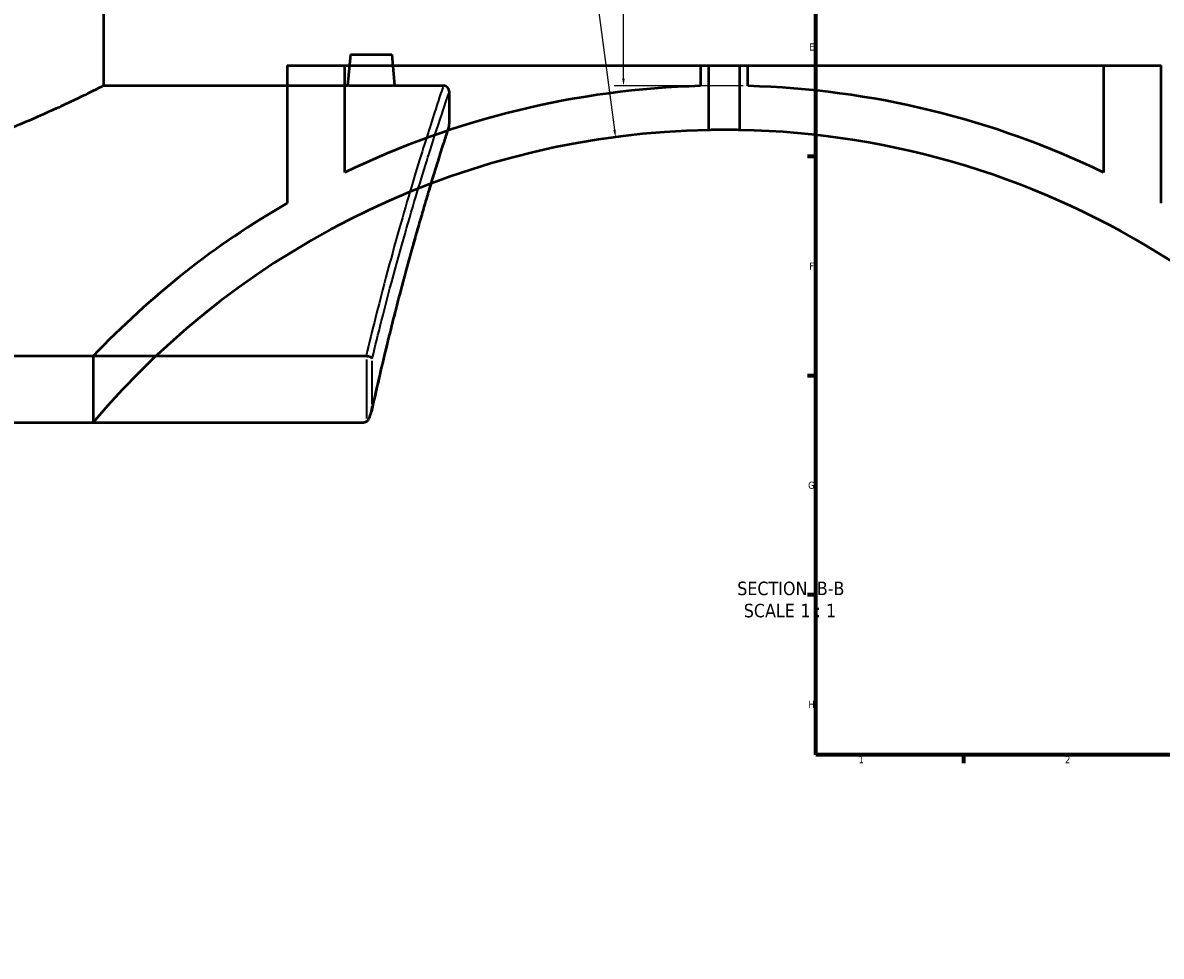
# Model space of a CAD drawing. Header units: millimetres. Extents: x -634 to 1178, y -305 to 960.
# Tile 2 of 12: x -249 to 137, y -48 to 268. Entities that reach past the tile are written whole.
import ezdxf

# ---------------------------------------------------------------- set-up
doc = ezdxf.new("R2010")
doc.units = ezdxf.units.MM
for name, color, linetype, lineweight in [('Border (ANSI)', 7, 'Continuous', 70), ('Dimension (ANSI)', 7, 'Continuous', 25), ('Symbol (ANSI)', 7, 'Continuous', 25), ('Visible (ANSI)', 7, 'Continuous', 50), ('Visible Narrow (ANSI)', 7, 'Continuous', 35)]:
    doc.layers.add(name, color=color, linetype=linetype, lineweight=lineweight)
doc.styles.add('Label Text (ANSI)', font='tahoma.ttf')
doc.styles.add('Note Text (ANSI)', font='tahoma.ttf')
doc.dimstyles.new('Default - mm (ANSI)', dxfattribs={"dimtxt": 2.4, "dimasz": 2.5, "dimexe": 3.175, "dimexo": 1.6002, "dimgap": 0.8, "dimtad": 0, "dimtoh": 1, "dimdec": 0, "dimrnd": 1e-08, "dimzin": 4, "dimdsep": 46, "dimtxsty": 'Note Text (ANSI)', "dimcen": 0.09, "dimdle": 10, "dimclrd": 256, "dimclre": 256, "dimclrt": 5, "dimadec": 1, "dimazin": 1, "dimtfac": 1.27, "dimtofl": 0, "dimtmove": 0, "dimatfit": 3, "dimfxl": 1, "dimtolj": 1, "dimtzin": 4, "dimlwd": -1, "dimlwe": -1, "dimarcsym": 0})

# ---------------------------------------------------------------- blocks, each defined once
blk = doc.blocks.new('Borders Default Border')
at = {"layer": 'Border (ANSI)'}
for p, q in [((20, 222.75), (17.2, 222.75)), ((20, 148.5), (17.2, 148.5)), ((20, 74.25), (17.2, 74.25)), ((70.08, 20), (70.08, 17.2))]:
    blk.add_line(p, q, dxfattribs=at)
at = {"layer": 'Border (ANSI)', "flags": 128}
blk.add_lwpolyline([(20, 20), (20, 574), (821, 574), (821, 20), (20, 20)], dxfattribs=at)
at = {"layer": 'Border (ANSI)', "color": 5, "true_color": 0x0000ff, "char_height": 2.4, "attachment_point": 7, "style": 'Note Text (ANSI)'}
for s, insert in [('E', (17.71, 258.68)), ('F', (17.78, 184.43)), ('G', (17.4, 110.13)), ('H', (17.53, 35.93)), ('1', (34.5, 17.2)), ('2', (104.4, 17.2))]:
    blk.add_mtext(s, dxfattribs=dict(at, insert=insert))
blk = doc.blocks.new('*D12')
at = {"layer": 'Defpoints', "color": 0, "transparency": 16777216}
for p in [(-78.46, 369.73), (-45.11, 246.67), (-3.01, 246.67)]:
    blk.add_point(p, dxfattribs=at)
at = {"layer": 'Dimension (ANSI)', "transparency": 16777216}
for p, q in [((-76.86, 369.73), (-41.93, 369.73)), ((-45.11, 367.23), (-45.11, 314.94)), ((-45.11, 249.17), (-45.11, 308.48)), ((-4.61, 246.67), (-48.28, 246.67))]:
    blk.add_line(p, q, dxfattribs=at)
for points in [[(-45.53, 367.23), (-44.69, 367.23), (-45.11, 369.73)], [(-45.53, 249.17), (-44.69, 249.17), (-45.11, 246.67)]]:
    blk.add_solid(points, dxfattribs=at)
at = {"layer": 'Dimension (ANSI)', "color": 5, "transparency": 16777216, "insert": (-46.36, 309.28), "char_height": 2.4, "attachment_point": 1, "rotation": 90, "style": 'Note Text (ANSI)'}
blk.add_mtext('\\A1;123', dxfattribs=at)
blk = doc.blocks.new('*D13')
at = {"layer": 'Defpoints', "color": 0, "transparency": 16777216}
for p in [(-47.84, 229.35), (-11.01, -48.22)]:
    blk.add_point(p, dxfattribs=at)
at = {"layer": 'Dimension (ANSI)', "transparency": 16777216}
for p, q in [((-86.83, 499.17), (-83.64, 499.17)), ((-83.64, 499.17), (-48.17, 231.83))]:
    blk.add_line(p, q, dxfattribs=at)
blk.add_solid([(-47.76, 231.88), (-48.58, 231.77), (-47.84, 229.35)], dxfattribs=at)
at = {"layer": 'Dimension (ANSI)', "color": 5, "transparency": 16777216, "insert": (-94.7, 500.42), "char_height": 2.4, "attachment_point": 1, "style": 'Note Text (ANSI)'}
blk.add_mtext('\\A1;R280', dxfattribs=at)

msp = doc.modelspace()

# ---------------------------------------------------------------- linework, layer by layer
at = {"layer": 'Visible (ANSI)'}
for p, q in [((-221.1, 246.78), (-221.1, 426.78)), ((-137.6, 257.38), (-138.53, 246.78)), ((-137.6, 257.38), (-123.6, 257.38)), ((-123.6, 257.38), (-122.68, 246.78)), ((-159.01, 253.56), (-139.51, 253.56)), ((-159.01, 253.56), (-159.01, 206.97)), ((-139.51, 217.32), (-139.51, 253.56)), ((-139.51, 253.56), (-19.01, 253.56)), ((-19.01, 253.56), (-16.21, 253.56)), ((-19.01, 253.56), (-19.01, 246.67)), ((-16.21, 231.73), (-16.21, 253.56)), ((-16.21, 253.56), (-5.81, 253.56)), ((-5.81, 253.56), (-3.01, 253.56)), ((-5.81, 253.56), (-5.81, 231.73)), ((-3.01, 246.67), (-3.01, 253.56)), ((-3.01, 253.56), (117.49, 253.56)), ((117.49, 253.56), (117.49, 217.32)), ((117.49, 253.56), (136.99, 253.56)), ((136.99, 206.97), (136.99, 253.56)), ((-221.1, 246.78), (-138.53, 246.78)), ((-122.68, 246.78), (-106.1, 246.78)), ((-104.1, 244.78), (-104.1, 233.78)), ((-132.3, 155.09), (-605.91, 155.09)), ((-224.76, 155.09), (-224.76, 132.64)), ((-605.15, 132.64), (-133.05, 132.64))]:
    msp.add_line(p, q, dxfattribs=at)
for centre, radius, start, end in [((-106.1, 244.78), 2, 0, 90), ((-11.01, -48.22), 295, 91.554, 115.823), ((-11.01, -48.22), 295, 64.177, 88.446), ((-11.01, -48.22), 280, 91.0641, 139.7642), ((-106.1, 233.78), 2, 342.1042, 0), ((-11.01, -48.22), 280, 25.8344, 88.9359), ((-11.01, -48.22), 295, 120.1122, 136.4336)]:
    msp.add_arc(centre, radius, start, end, dxfattribs=at)
for points, knots in [([(-221.1, 246.78), (-221.1, 246.78), (-222.03, 246.31), (-225.86, 244.42), (-228.76, 242.99), (-236.37, 239.41), (-241.08, 237.24), (-251.89, 232.56), (-257.98, 230.05), (-270.94, 225.13), (-278.26, 222.55), (-294.25, 217.61), (-302.91, 215.26), (-321.07, 211.3), (-330.59, 209.68), (-345.04, 208.06), (-349.89, 207.65), (-359.54, 207.1), (-364.36, 206.97), (-373.85, 206.97), (-378.66, 207.1), (-388.32, 207.65), (-393.17, 208.06), (-407.62, 209.68), (-417.13, 211.3), (-435.3, 215.26), (-443.96, 217.61), (-459.94, 222.55), (-467.27, 225.13), (-480.22, 230.05), (-486.32, 232.56), (-497.13, 237.24), (-501.84, 239.41), (-509.45, 242.99), (-512.35, 244.42), (-516.18, 246.31), (-517.1, 246.78), (-517.1, 246.78)], [22.759497, 22.759497, 22.759497, 22.759497, 25.60049, 25.60049, 28.441483, 28.441483, 31.282477, 31.282477, 34.12347, 34.12347, 36.972351, 36.972351, 39.821232, 39.821232, 42.670112, 42.670112, 44.094553, 44.094553, 45.518993, 45.518993, 46.943433, 46.943433, 48.367874, 48.367874, 51.216755, 51.216755, 54.065635, 54.065635, 56.914516, 56.914516, 59.755509, 59.755509, 62.596503, 62.596503, 65.437496, 65.437496, 68.27849, 68.27849, 68.27849, 68.27849]), ([(-122.68, 246.78), (-122.68, 246.78), (-122.88, 246.77), (-123.68, 246.75), (-124.29, 246.74), (-125.7, 246.71), (-126.59, 246.7), (-128.55, 246.68), (-129.61, 246.67), (-131.6, 246.67), (-132.66, 246.68), (-134.62, 246.7), (-135.51, 246.71), (-136.91, 246.74), (-137.52, 246.75), (-138.33, 246.77), (-138.53, 246.78), (-138.53, 246.78)], [1.195221, 1.195221, 1.195221, 1.195221, 1.493986, 1.493986, 1.792752, 1.792752, 2.091597, 2.091597, 2.390442, 2.390442, 2.689288, 2.689288, 2.988133, 2.988133, 3.286898, 3.286898, 3.585664, 3.585664, 3.585664, 3.585664]), ([(-104.2, 233.17), (-104.2, 233.17), (-104.23, 233.08), (-104.34, 232.73), (-104.43, 232.47), (-104.65, 231.77), (-104.79, 231.34), (-105.12, 230.3), (-105.32, 229.69), (-105.76, 228.31), (-106, 227.53), (-106.55, 225.81), (-106.85, 224.87), (-107.49, 222.81), (-107.84, 221.7), (-108.58, 219.31), (-108.97, 218.04), (-109.8, 215.32), (-110.23, 213.89), (-111.15, 210.86), (-111.62, 209.27), (-112.61, 205.93), (-113.13, 204.18), (-114.19, 200.53), (-114.73, 198.64), (-115.85, 194.7), (-116.43, 192.65), (-117.61, 188.42), (-118.21, 186.23), (-119.43, 181.72), (-120.05, 179.4), (-121.31, 174.61), (-121.95, 172.15), (-123.24, 167.1), (-123.89, 164.52), (-125.53, 157.89), (-126.52, 153.77), (-128.5, 145.26), (-129.5, 140.87), (-130.48, 136.36)], [32.111697, 32.111697, 32.111697, 32.111697, 33.326256, 33.326256, 34.540815, 34.540815, 35.755374, 35.755374, 36.969934, 36.969934, 38.184493, 38.184493, 39.399052, 39.399052, 40.613611, 40.613611, 41.82817, 41.82817, 43.042729, 43.042729, 44.257288, 44.257288, 45.471848, 45.471848, 46.686407, 46.686407, 47.900966, 47.900966, 49.115525, 49.115525, 50.330084, 50.330084, 51.544643, 51.544643, 52.759202, 52.759202, 54.581041, 54.581041, 56.40288, 56.40288, 56.40288, 56.40288]), ([(-5.81, 231.73), (-5.81, 231.73), (-5.94, 231.73), (-6.47, 231.74), (-6.87, 231.75), (-7.8, 231.76), (-8.38, 231.77), (-9.66, 231.78), (-10.36, 231.78), (-11.66, 231.78), (-12.36, 231.78), (-13.64, 231.77), (-14.23, 231.76), (-15.15, 231.75), (-15.55, 231.74), (-16.08, 231.73), (-16.21, 231.73), (-16.21, 231.73)], [0, 0, 0, 0, 0.195882, 0.195882, 0.391764, 0.391764, 0.587646, 0.587646, 0.783528, 0.783528, 0.97941, 0.97941, 1.175291, 1.175291, 1.371173, 1.371173, 1.567055, 1.567055, 1.567055, 1.567055]), ([(-130.22, 154.29), (-130.22, 154.29), (-130.22, 154.29), (-130.27, 154.37), (-130.35, 154.45), (-130.54, 154.6), (-130.67, 154.68), (-130.99, 154.83), (-131.21, 154.9), (-131.68, 155.02), (-131.92, 155.06), (-132.16, 155.09)], [-0.2780774, -0.2780774, -0.2780774, -0.2780774, -0.2773948, -0.2773948, -0.2150968, -0.2150968, -0.1535012, -0.1535012, -0.0741462, -0.0741462, 0, 0, 0, 0]), ([(-132.16, 132.93), (-132.02, 133.02), (-131.89, 133.15), (-131.57, 133.52), (-131.37, 133.83), (-130.71, 135.21), (-130.36, 136.58), (-130.22, 138.01), (-130.22, 138.02), (-130.22, 138.02)], [-0.7328336, -0.7328336, -0.7328336, -0.7328336, -0.6359721, -0.6359721, -0.4579812, -0.4579812, 0, 0, 0.001756, 0.001756, 0.001756, 0.001756]), ([(-132.16, 132.93), (-132.23, 132.89), (-132.29, 132.85), (-132.47, 132.76), (-132.59, 132.72), (-132.82, 132.66), (-132.94, 132.64), (-133.05, 132.64)], [0.4015133, 0.4015133, 0.4015133, 0.4015133, 0.4274321, 0.4274321, 0.4706061, 0.4706061, 0.5113109, 0.5113109, 0.5113109, 0.5113109])]:
    msp.add_open_spline(points, degree=3, knots=knots, dxfattribs=at)
msp.add_open_spline([(-132.3, 155.09), (-132.26, 155.09), (-132.21, 155.09), (-132.16, 155.09)], degree=3, dxfattribs=at)
at = {"layer": 'Visible Narrow (ANSI)'}
for p, q in [((-132.16, 153.98), (-132.16, 134.04)), ((-130.22, 138.84), (-130.22, 153.48))]:
    msp.add_line(p, q, dxfattribs=at)
for points, knots in [([(-106.1, 246.78), (-106.1, 246.78), (-106.67, 245.1), (-108.85, 238.44), (-110.47, 233.47), (-114.62, 220.23), (-117.18, 211.85), (-122.83, 192.15), (-125.93, 180.83), (-130.16, 163.99), (-131.23, 159.61), (-132.3, 155.09)], [-25.949687, -25.949687, -25.949687, -25.949687, -20.537075, -20.537075, -15.124469, -15.124469, -9.519042, -9.519042, -3.91362, -3.91362, -2.0282, -2.0282, -2.0282, -2.0282]), ([(-130.22, 154.29), (-129.2, 158.58), (-128.17, 162.73), (-123.98, 179.27), (-120.87, 190.52), (-115.2, 210.09), (-112.64, 218.41), (-108.48, 231.56), (-106.86, 236.49), (-104.67, 243.11), (-104.1, 244.78), (-104.1, 244.78)], [2.109191, 2.109191, 2.109191, 2.109191, 3.91362, 3.91362, 9.519042, 9.519042, 15.124469, 15.124469, 20.537075, 20.537075, 25.949687, 25.949687, 25.949687, 25.949687]), ([(-104.1, 233.78), (-104.1, 233.78), (-104.63, 232.16), (-106.93, 224.94), (-108.99, 218.44), (-113.5, 203.34), (-115.68, 195.82), (-121.74, 173.74), (-125.88, 157.6), (-130.03, 138.89), (-130.13, 138.45), (-130.22, 138.02)], [32.111697, 32.111697, 32.111697, 32.111697, 37.337116, 37.337116, 43.88708, 43.88708, 48.618696, 48.618696, 56.061296, 56.061296, 56.236572, 56.236572, 56.236572, 56.236572])]:
    msp.add_open_spline(points, degree=3, knots=knots, dxfattribs=at)

# ---------------------------------------------------------------- block references
msp.add_blockref('Borders Default Border', (0, 0))

# ---------------------------------------------------------------- texts
at = {"layer": 'Symbol (ANSI)', "char_height": 4.572, "attachment_point": 7, "style": 'Label Text (ANSI)'}
for s, insert in [('SECTION', (-6.6, 74.05)), (' B-B', (18.63, 74.15)), ('SCALE', (-4.38, 66.54)), (' 1 : 1', (13.09, 66.62))]:
    msp.add_mtext(s, dxfattribs=dict(at, insert=insert))

# ---------------------------------------------------------------- dimensions: what is measured, and where the dimension line sits
at = {"layer": 'Dimension (ANSI)'}
dim = msp.add_radius_dim(center=(-11.01, -48.22), mpoint=(-47.84, 229.35), dimstyle='Default - mm (ANSI)', override={"dimgap": 0.8, "dimtih": 1, "dimdec": 0, "dimlfac": 1, "dimcen": 0, "dimtol": 0, "dimlim": 0, "dimtp": 0, "dimtm": 0, "dimtdec": 2}, dxfattribs=at)
dim.commit()
dim.dimension.update_dxf_attribs({"geometry": '*D13', "text_midpoint": (-91.17, 499.17), "dimtype": 164})
dim = msp.add_linear_dim(base=(-45.11, 246.67), p1=(-78.46, 369.73), p2=(-3.01, 246.67), angle=90, dimstyle='Default - mm (ANSI)', override={"dimgap": 0.8, "dimtoh": 0, "dimdec": 0, "dimtol": 0, "dimlim": 0, "dimtp": 0, "dimtm": 0, "dimtdec": 2, "dimatfit": 1}, dxfattribs=at)
dim.commit()
dim.dimension.update_dxf_attribs({"geometry": '*D12', "text_midpoint": (-45.11, 311.71), "dimtype": 160})

doc.saveas('drawing.dxf')
